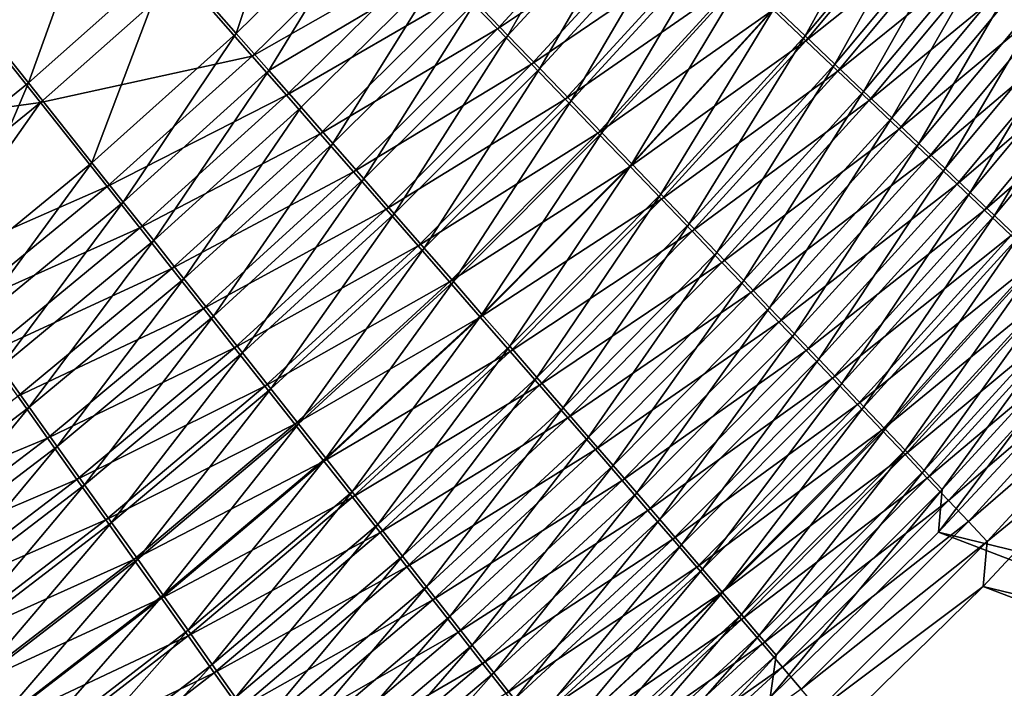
# Model space of a CAD drawing. Header units: metres. Extents: x -900 to 900, y -400 to 400.
# Tile 174 of 243: x 521 to 558, y -233 to -207. Entities that reach past the tile are written whole.
import ezdxf

# ---------------------------------------------------------------- set-up
doc = ezdxf.new("R2010")
doc.units = ezdxf.units.M

msp = doc.modelspace()

# ---------------------------------------------------------------- linework, layer by layer
at = {"layer": 'top'}
for points in [[(531.510193, -199.752487, -487.921326), (526.317078, -204.805618, -487.941284), (528.870361, -207.712143, -486.633972)], [(531.510193, -199.752487, -487.921326), (528.870361, -207.712143, -486.633972), (534.175171, -202.503922, -486.639191)], [(554.710144, -200.483551, -479.269714), (549.503845, -206.711868, -479.162598), (550.670776, -207.813721, -477.970734)], [(555.923279, -201.522751, -478.095428), (554.710144, -200.483551, -479.269714), (550.670776, -207.813721, -477.970734)], [(539.284912, -207.791641, -483.315704), (543.263672, -200.834961, -484.280182), (538.038513, -206.500229, -484.239044)], [(539.284912, -207.791641, -483.315704), (544.56134, -202.055161, -483.372711), (543.263672, -200.834961, -484.280182)], [(544.150818, -201.820709, -486.974731), (538.882385, -207.538025, -486.928223), (537.551697, -206.157883, -487.834229)], [(544.150818, -201.820709, -486.974731), (545.512756, -203.103577, -486.021332), (538.882385, -207.538025, -486.928223)], [(555.96051, -201.700409, -481.714172), (550.700012, -207.999435, -481.598358), (549.445129, -206.813522, -482.793274)], [(555.923279, -201.522751, -478.095428), (550.670776, -207.813721, -477.970734), (551.807678, -208.88829, -476.725769)], [(555.96051, -201.700409, -481.714172), (557.233765, -202.792984, -480.48056), (550.700012, -207.999435, -481.598358)], [(557.105835, -202.536682, -476.868683), (555.923279, -201.522751, -478.095428), (551.807678, -208.88829, -476.725769)], [(523.706848, -201.839066, -488.980408), (518.417847, -206.485901, -489.020477), (520.908264, -209.61235, -487.958862)], [(523.706848, -201.839066, -488.980408), (520.908264, -209.61235, -487.958862), (526.317078, -204.805618, -487.941284)], [(544.56134, -202.055161, -483.372711), (539.284912, -207.791641, -483.315704), (540.508301, -209.060303, -482.332367)], [(545.835571, -203.254257, -482.406189), (544.56134, -202.055161, -483.372711), (540.508301, -209.060303, -482.332367)], [(534.175171, -202.503922, -486.639191), (528.870361, -207.712143, -486.633972), (530.122009, -209.138718, -485.881958)], [(534.175171, -202.503922, -486.639191), (530.122009, -209.138718, -485.881958), (536.770508, -205.187515, -485.101379)], [(551.807678, -208.88829, -476.725769), (552.913269, -209.934357, -475.429016), (557.105835, -202.536682, -476.868683)], [(552.913269, -209.934357, -475.429016), (558.256653, -203.524231, -475.59082), (557.105835, -202.536682, -476.868683)], [(557.233765, -202.792984, -480.48056), (551.924622, -209.157867, -480.346222), (550.700012, -207.999435, -481.598358)], [(557.233765, -202.792984, -480.48056), (558.475037, -203.858978, -479.191864), (551.924622, -209.157867, -480.346222)], [(534.828064, -203.336456, -489.449921), (529.487183, -208.584152, -489.441071), (526.807922, -205.528397, -490.814636)], [(534.828064, -203.336456, -489.449921), (536.199768, -204.756851, -488.67514), (529.487183, -208.584152, -489.441071)], [(545.512756, -203.103577, -486.021332), (540.19043, -208.895752, -485.95816), (538.882385, -207.538025, -486.928223)], [(545.512756, -203.103577, -486.021332), (546.850098, -204.364273, -485.005951), (540.19043, -208.895752, -485.95816)], [(545.835571, -203.254257, -482.406189), (540.508301, -209.060303, -482.332367), (541.707275, -210.304764, -481.290009)], [(547.085022, -204.430939, -481.381622), (545.835571, -203.254257, -482.406189), (541.707275, -210.304764, -481.290009)], [(558.256653, -203.524231, -475.59082), (552.913269, -209.934357, -475.429016), (553.98645, -210.950775, -474.081818)], [(559.374329, -204.484314, -474.263123), (558.256653, -203.524231, -475.59082), (553.98645, -210.950775, -474.081818)], [(558.475037, -203.858978, -479.191864), (553.117798, -210.287582, -479.0383), (551.924622, -209.157867, -480.346222)], [(558.475037, -203.858978, -479.191864), (559.682861, -204.897232, -477.849457), (553.117798, -210.287582, -479.0383)], [(546.850098, -204.364273, -485.005951), (541.474243, -210.229538, -484.925049), (540.19043, -208.895752, -485.95816)], [(546.850098, -204.364273, -485.005951), (548.161377, -205.601379, -483.929596), (541.474243, -210.229538, -484.925049)], [(547.085022, -204.430939, -481.381622), (541.707275, -210.304764, -481.290009), (542.880432, -211.523605, -480.189667)], [(548.308167, -205.583878, -480.300018), (547.085022, -204.430939, -481.381622), (542.880432, -211.523605, -480.189667)], [(526.317078, -204.805618, -487.941284), (520.908264, -209.61235, -487.958862), (523.342773, -212.673996, -486.622711)], [(526.317078, -204.805618, -487.941284), (523.342773, -212.673996, -486.622711), (528.870361, -207.712143, -486.633972)], [(536.199768, -204.756851, -488.67514), (530.800537, -210.083969, -488.65094), (529.487183, -208.584152, -489.441071)], [(536.199768, -204.756851, -488.67514), (537.551697, -206.157883, -487.834229), (530.800537, -210.083969, -488.65094)], [(559.374329, -204.484314, -474.263123), (553.98645, -210.950775, -474.081818), (555.025818, -211.93634, -472.685516)], [(560.457703, -205.415817, -472.886841), (559.374329, -204.484314, -474.263123), (555.025818, -211.93634, -472.685516)], [(536.770508, -205.187515, -485.101379), (530.122009, -209.138718, -485.881958), (531.355164, -210.545425, -485.065765)], [(532.568359, -211.93071, -484.18634), (536.770508, -205.187515, -485.101379), (531.355164, -210.545425, -485.065765)], [(536.770508, -205.187515, -485.101379), (532.568359, -211.93071, -484.18634), (538.038513, -206.500229, -484.239044)], [(559.682861, -204.897232, -477.849457), (554.278137, -211.387329, -477.675995), (553.117798, -210.287582, -479.0383)], [(559.682861, -204.897232, -477.849457), (560.855957, -205.906601, -476.454681), (554.278137, -211.387329, -477.675995)], [(526.807922, -205.528397, -490.814636), (521.368347, -210.36557, -490.82962), (518.75531, -207.078659, -491.945099)], [(526.807922, -205.528397, -490.814636), (529.487183, -208.584152, -489.441071), (521.368347, -210.36557, -490.82962)], [(548.161377, -205.601379, -483.929596), (542.732422, -211.537888, -483.829895), (541.474243, -210.229538, -484.925049)], [(548.161377, -205.601379, -483.929596), (549.445129, -206.813522, -482.793274), (542.732422, -211.537888, -483.829895)], [(548.308167, -205.583878, -480.300018), (542.880432, -211.523605, -480.189667), (544.02655, -212.71553, -479.032654)], [(549.503845, -206.711868, -479.162598), (548.308167, -205.583878, -480.300018), (544.02655, -212.71553, -479.032654)], [(560.457703, -205.415817, -472.886841), (555.025818, -211.93634, -472.685516), (556.030151, -212.889893, -471.241425)], [(561.505432, -206.317657, -471.463318), (560.457703, -205.415817, -472.886841), (556.030151, -212.889893, -471.241425)], [(554.278137, -211.387329, -477.675995), (560.855957, -205.906601, -476.454681), (555.404297, -212.455887, -476.260681)], [(555.404297, -212.455887, -476.260681), (560.855957, -205.906601, -476.454681), (561.992981, -206.885925, -475.008911)], [(537.551697, -206.157883, -487.834229), (532.094482, -211.562897, -487.793365), (530.800537, -210.083969, -488.65094)], [(537.551697, -206.157883, -487.834229), (538.882385, -207.538025, -486.928223), (532.094482, -211.562897, -487.793365)], [(556.030151, -212.889893, -471.241425), (556.998291, -213.810272, -469.751068), (561.505432, -206.317657, -471.463318)], [(556.998291, -213.810272, -469.751068), (562.516235, -207.188766, -469.993958), (561.505432, -206.317657, -471.463318)], [(518.417847, -206.485901, -489.020477), (515.29718, -214.160858, -487.97345), (520.908264, -209.61235, -487.958862)], [(538.038513, -206.500229, -484.239044), (532.568359, -211.93071, -484.18634), (533.760376, -213.293015, -483.244751)], [(533.760376, -213.293015, -483.244751), (539.284912, -207.791641, -483.315704), (538.038513, -206.500229, -484.239044)], [(549.503845, -206.711868, -479.162598), (544.02655, -212.71553, -479.032654), (545.144409, -213.879272, -477.820343)], [(550.670776, -207.813721, -477.970734), (549.503845, -206.711868, -479.162598), (545.144409, -213.879272, -477.820343)], [(518.75531, -207.078659, -491.945099), (521.368347, -210.36557, -490.82962), (513.247314, -211.488235, -491.983673)], [(549.445129, -206.813522, -482.793274), (543.963501, -212.819275, -482.673859), (542.732422, -211.537888, -483.829895)], [(549.445129, -206.813522, -482.793274), (550.700012, -207.999435, -481.598358), (543.963501, -212.819275, -482.673859)], [(561.992981, -206.885925, -475.008911), (556.495056, -213.49202, -474.793762), (555.404297, -212.455887, -476.260681)], [(563.092651, -207.834045, -473.513489), (556.495056, -213.49202, -474.793762), (561.992981, -206.885925, -475.008911)], [(562.516235, -207.188766, -469.993958), (556.998291, -213.810272, -469.751068), (557.929138, -214.696426, -468.216431)], [(563.489075, -208.028183, -468.480804), (562.516235, -207.188766, -469.993958), (557.929138, -214.696426, -468.216431)], [(528.870361, -207.712143, -486.633972), (523.342773, -212.673996, -486.622711), (524.535461, -214.176041, -485.854034)], [(528.870361, -207.712143, -486.633972), (524.535461, -214.176041, -485.854034), (530.122009, -209.138718, -485.881958)], [(538.882385, -207.538025, -486.928223), (533.367554, -213.019272, -486.869354), (532.094482, -211.562897, -487.793365)], [(538.882385, -207.538025, -486.928223), (540.19043, -208.895752, -485.95816), (533.367554, -213.019272, -486.869354)], [(534.929749, -214.630768, -482.242035), (539.284912, -207.791641, -483.315704), (533.760376, -213.293015, -483.244751)], [(540.508301, -209.060303, -482.332367), (539.284912, -207.791641, -483.315704), (534.929749, -214.630768, -482.242035)], [(550.670776, -207.813721, -477.970734), (545.144409, -213.879272, -477.820343), (546.232788, -215.01355, -476.554169)], [(551.807678, -208.88829, -476.725769), (550.670776, -207.813721, -477.970734), (546.232788, -215.01355, -476.554169)], [(563.092651, -207.834045, -473.513489), (557.549072, -214.494461, -473.276672), (556.495056, -213.49202, -474.793762)], [(564.153503, -208.749847, -471.96994), (557.549072, -214.494461, -473.276672), (563.092651, -207.834045, -473.513489)], [(550.700012, -207.999435, -481.598358), (545.166199, -214.072357, -481.458252), (543.963501, -212.819275, -482.673859)], [(550.700012, -207.999435, -481.598358), (551.924622, -209.157867, -480.346222), (545.166199, -214.072357, -481.458252)], [(563.489075, -208.028183, -468.480804), (557.929138, -214.696426, -468.216431), (558.821533, -215.547333, -466.639771)], [(529.487183, -208.584152, -489.441071), (523.922668, -213.584335, -489.425659), (521.368347, -210.36557, -490.82962)], [(529.487183, -208.584152, -489.441071), (530.800537, -210.083969, -488.65094), (523.922668, -213.584335, -489.425659)], [(540.19043, -208.895752, -485.95816), (534.618286, -214.451477, -485.880035), (533.367554, -213.019272, -486.869354)], [(540.19043, -208.895752, -485.95816), (541.474243, -210.229538, -484.925049), (534.618286, -214.451477, -485.880035)], [(546.232788, -215.01355, -476.554169), (547.290405, -216.117111, -475.235443), (551.807678, -208.88829, -476.725769)], [(547.290405, -216.117111, -475.235443), (552.913269, -209.934357, -475.429016), (551.807678, -208.88829, -476.725769)], [(564.153503, -208.749847, -471.96994), (558.565002, -215.462006, -471.710968), (557.549072, -214.494461, -473.276672)], [(530.122009, -209.138718, -485.881958), (524.535461, -214.176041, -485.854034), (525.710022, -215.656631, -485.019714)], [(530.122009, -209.138718, -485.881958), (525.710022, -215.656631, -485.019714), (531.355164, -210.545425, -485.065765)], [(540.508301, -209.060303, -482.332367), (534.929749, -214.630768, -482.242035), (536.075134, -215.942413, -481.179138)], [(541.707275, -210.304764, -481.290009), (540.508301, -209.060303, -482.332367), (536.075134, -215.942413, -481.179138)], [(551.924622, -209.157867, -480.346222), (546.339233, -215.295792, -480.184601), (545.166199, -214.072357, -481.458252)], [(551.924622, -209.157867, -480.346222), (553.117798, -210.287582, -479.0383), (546.339233, -215.295792, -480.184601)], [(520.908264, -209.61235, -487.958862), (515.29718, -214.160858, -487.97345), (517.605164, -217.377563, -486.604584)], [(520.908264, -209.61235, -487.958862), (517.605164, -217.377563, -486.604584), (523.342773, -212.673996, -486.622711)], [(530.800537, -210.083969, -488.65094), (525.174011, -215.163422, -488.617981), (523.922668, -213.584335, -489.425659)], [(530.800537, -210.083969, -488.65094), (532.094482, -211.562897, -487.793365), (525.174011, -215.163422, -488.617981)], [(552.913269, -209.934357, -475.429016), (547.290405, -216.117111, -475.235443), (548.316162, -217.188675, -473.86557)], [(553.98645, -210.950775, -474.081818), (552.913269, -209.934357, -475.429016), (548.316162, -217.188675, -473.86557)], [(521.368347, -210.36557, -490.82962), (515.726074, -214.943451, -490.841248), (513.247314, -211.488235, -491.983673)], [(515.726074, -214.943451, -490.841248), (521.368347, -210.36557, -490.82962), (516.944641, -216.644531, -490.158569)], [(521.368347, -210.36557, -490.82962), (523.922668, -213.584335, -489.425659), (516.944641, -216.644531, -490.158569)], [(541.474243, -210.229538, -484.925049), (535.845337, -215.857864, -484.826477), (534.618286, -214.451477, -485.880035)], [(541.474243, -210.229538, -484.925049), (542.732422, -211.537888, -483.829895), (535.845337, -215.857864, -484.826477)], [(537.195251, -217.226425, -480.05722), (541.707275, -210.304764, -481.290009), (536.075134, -215.942413, -481.179138)], [(541.707275, -210.304764, -481.290009), (537.195251, -217.226425, -480.05722), (542.880432, -211.523605, -480.189667)], [(553.117798, -210.287582, -479.0383), (547.481323, -216.488251, -478.854279), (546.339233, -215.295792, -480.184601)], [(553.117798, -210.287582, -479.0383), (554.278137, -211.387329, -477.675995), (547.481323, -216.488251, -478.854279)], [(531.355164, -210.545425, -485.065765), (525.710022, -215.656631, -485.019714), (526.865051, -217.11412, -484.120789)], [(526.865051, -217.11412, -484.120789), (532.568359, -211.93071, -484.18634), (531.355164, -210.545425, -485.065765)], [(553.98645, -210.950775, -474.081818), (548.316162, -217.188675, -473.86557), (549.308777, -218.226974, -472.445984)], [(555.025818, -211.93634, -472.685516), (553.98645, -210.950775, -474.081818), (549.308777, -218.226974, -472.445984)], [(532.094482, -211.562897, -487.793365), (526.406311, -216.719971, -487.741302), (525.174011, -215.163422, -488.617981)], [(532.094482, -211.562897, -487.793365), (533.367554, -213.019272, -486.869354), (526.406311, -216.719971, -487.741302)], [(542.732422, -211.537888, -483.829895), (537.04718, -217.236801, -483.709747), (535.845337, -215.857864, -484.826477)], [(542.732422, -211.537888, -483.829895), (543.963501, -212.819275, -482.673859), (537.04718, -217.236801, -483.709747)], [(542.880432, -211.523605, -480.189667), (537.195251, -217.226425, -480.05722), (538.288757, -218.481415, -478.877625)], [(544.02655, -212.71553, -479.032654), (542.880432, -211.523605, -480.189667), (538.288757, -218.481415, -478.877625)], [(547.481323, -216.488251, -478.854279), (554.278137, -211.387329, -477.675995), (548.591187, -217.648407, -477.468811)], [(548.591187, -217.648407, -477.468811), (554.278137, -211.387329, -477.675995), (555.404297, -212.455887, -476.260681)], [(527.999268, -218.546814, -483.158325), (532.568359, -211.93071, -484.18634), (526.865051, -217.11412, -484.120789)], [(532.568359, -211.93071, -484.18634), (527.999268, -218.546814, -483.158325), (533.760376, -213.293015, -483.244751)], [(555.025818, -211.93634, -472.685516), (549.308777, -218.226974, -472.445984), (550.267029, -219.230759, -470.977997)], [(556.030151, -212.889893, -471.241425), (555.025818, -211.93634, -472.685516), (550.267029, -219.230759, -470.977997)], [(523.342773, -212.673996, -486.622711), (517.605164, -217.377563, -486.604584), (518.735107, -218.954834, -485.816986)], [(523.342773, -212.673996, -486.622711), (518.735107, -218.954834, -485.816986), (524.535461, -214.176041, -485.854034)], [(544.02655, -212.71553, -479.032654), (538.288757, -218.481415, -478.877625), (539.354553, -219.706009, -477.641815)], [(545.144409, -213.879272, -477.820343), (544.02655, -212.71553, -479.032654), (539.354553, -219.706009, -477.641815)], [(555.404297, -212.455887, -476.260681), (549.667542, -218.774902, -476.029633), (548.591187, -217.648407, -477.468811)], [(556.495056, -213.49202, -474.793762), (549.667542, -218.774902, -476.029633), (555.404297, -212.455887, -476.260681)], [(533.367554, -213.019272, -486.869354), (527.618103, -218.252213, -486.796753), (526.406311, -216.719971, -487.741302)], [(533.367554, -213.019272, -486.869354), (534.618286, -214.451477, -485.880035), (527.618103, -218.252213, -486.796753)], [(543.963501, -212.819275, -482.673859), (538.222412, -218.586655, -482.530945), (537.04718, -217.236801, -483.709747)], [(543.963501, -212.819275, -482.673859), (545.166199, -214.072357, -481.458252), (538.222412, -218.586655, -482.530945)], [(550.267029, -219.230759, -470.977997), (551.189697, -220.198761, -469.463165), (556.030151, -212.889893, -471.241425)], [(551.189697, -220.198761, -469.463165), (556.998291, -213.810272, -469.751068), (556.030151, -212.889893, -471.241425)], [(533.760376, -213.293015, -483.244751), (527.999268, -218.546814, -483.158325), (529.111267, -219.953018, -482.133423)], [(529.111267, -219.953018, -482.133423), (534.929749, -214.630768, -482.242035), (533.760376, -213.293015, -483.244751)], [(556.495056, -213.49202, -474.793762), (550.709045, -219.866409, -474.538147), (549.667542, -218.774902, -476.029633)], [(557.549072, -214.494461, -473.276672), (550.709045, -219.866409, -474.538147), (556.495056, -213.49202, -474.793762)], [(523.922668, -213.584335, -489.425659), (518.147278, -218.325073, -489.402832), (516.944641, -216.644531, -490.158569)], [(523.922668, -213.584335, -489.425659), (525.174011, -215.163422, -488.617981), (518.147278, -218.325073, -489.402832)], [(545.144409, -213.879272, -477.820343), (539.354553, -219.706009, -477.641815), (540.391418, -220.898834, -476.351196)], [(546.232788, -215.01355, -476.554169), (545.144409, -213.879272, -477.820343), (540.391418, -220.898834, -476.351196)], [(556.998291, -213.810272, -469.751068), (551.189697, -220.198761, -469.463165), (552.075806, -221.129883, -467.903656)], [(557.929138, -214.696426, -468.216431), (556.998291, -213.810272, -469.751068), (552.075806, -221.129883, -467.903656)], [(524.535461, -214.176041, -485.854034), (518.735107, -218.954834, -485.816986), (519.84729, -220.508972, -484.962097)], [(524.535461, -214.176041, -485.854034), (519.84729, -220.508972, -484.962097), (525.710022, -215.656631, -485.019714)], [(545.166199, -214.072357, -481.458252), (539.369812, -219.905991, -481.291565), (538.222412, -218.586655, -482.530945)], [(545.166199, -214.072357, -481.458252), (546.339233, -215.295792, -480.184601), (539.369812, -219.905991, -481.291565)], [(534.618286, -214.451477, -485.880035), (528.808105, -219.758362, -485.785461), (527.618103, -218.252213, -486.796753)], [(534.618286, -214.451477, -485.880035), (535.845337, -215.857864, -484.826477), (528.808105, -219.758362, -485.785461)], [(530.199829, -221.33107, -481.04715), (534.929749, -214.630768, -482.242035), (529.111267, -219.953018, -482.133423)], [(536.075134, -215.942413, -481.179138), (534.929749, -214.630768, -482.242035), (530.199829, -221.33107, -481.04715)], [(557.549072, -214.494461, -473.276672), (551.714539, -220.9216, -472.99588), (550.709045, -219.866409, -474.538147)], [(558.565002, -215.462006, -471.710968), (551.714539, -220.9216, -472.99588), (557.549072, -214.494461, -473.276672)], [(540.391418, -220.898834, -476.351196), (541.398193, -222.058548, -475.007202), (546.232788, -215.01355, -476.554169)], [(541.398193, -222.058548, -475.007202), (547.290405, -216.117111, -475.235443), (546.232788, -215.01355, -476.554169)], [(557.929138, -214.696426, -468.216431), (552.075806, -221.129883, -467.903656), (552.924194, -222.02301, -466.301697)], [(558.821533, -215.547333, -466.639771), (557.929138, -214.696426, -468.216431), (552.924194, -222.02301, -466.301697)], [(525.174011, -215.163422, -488.617981), (519.332642, -219.9832, -488.575195), (518.147278, -218.325073, -489.402832)], [(525.174011, -215.163422, -488.617981), (526.406311, -216.719971, -487.741302), (519.332642, -219.9832, -488.575195)], [(546.339233, -215.295792, -480.184601), (540.488037, -221.193344, -479.993103), (539.369812, -219.905991, -481.291565)], [(546.339233, -215.295792, -480.184601), (547.481323, -216.488251, -478.854279), (540.488037, -221.193344, -479.993103)], [(525.710022, -215.656631, -485.019714), (519.84729, -220.508972, -484.962097), (520.940369, -222.038162, -484.041016)], [(525.710022, -215.656631, -485.019714), (520.940369, -222.038162, -484.041016), (526.865051, -217.11412, -484.120789)], [(558.565002, -215.462006, -471.710968), (552.682678, -221.939178, -471.404419), (551.714539, -220.9216, -472.99588)], [(559.541809, -216.39357, -470.098755), (552.682678, -221.939178, -471.404419), (558.565002, -215.462006, -471.710968)], [(558.821533, -215.547333, -466.639771), (552.924194, -222.02301, -466.301697), (553.734009, -222.87709, -464.659576)], [(559.674561, -216.361984, -465.023285), (558.821533, -215.547333, -466.639771), (553.734009, -222.87709, -464.659576)], [(535.845337, -215.857864, -484.826477), (529.974792, -221.236649, -484.708557), (528.808105, -219.758362, -485.785461)], [(535.845337, -215.857864, -484.826477), (537.04718, -217.236801, -483.709747), (529.974792, -221.236649, -484.708557)], [(531.26355, -222.679321, -479.900604), (536.075134, -215.942413, -481.179138), (530.199829, -221.33107, -481.04715)], [(531.26355, -222.679321, -479.900604), (537.195251, -217.226425, -480.05722), (536.075134, -215.942413, -481.179138)], [(547.290405, -216.117111, -475.235443), (541.398193, -222.058548, -475.007202), (542.373657, -223.183777, -473.611298)], [(548.316162, -217.188675, -473.86557), (547.290405, -216.117111, -475.235443), (542.373657, -223.183777, -473.611298)], [(540.488037, -221.193344, -479.993103), (547.481323, -216.488251, -478.854279), (541.575928, -222.447311, -478.637054)], [(541.575928, -222.447311, -478.637054), (547.481323, -216.488251, -478.854279), (548.591187, -217.648407, -477.468811)], [(559.541809, -216.39357, -470.098755), (553.612366, -222.917953, -469.765961), (552.682678, -221.939178, -471.404419)], [(560.478271, -217.288071, -468.442413), (553.612366, -222.917953, -469.765961), (559.541809, -216.39357, -470.098755)], [(553.734009, -222.87709, -464.659576), (554.504089, -223.69101, -462.979553), (559.674561, -216.361984, -465.023285)], [(554.504089, -223.69101, -462.979553), (560.487, -217.139359, -463.369141), (559.674561, -216.361984, -465.023285)], [(526.406311, -216.719971, -487.741302), (520.49939, -221.616989, -487.67688), (519.332642, -219.9832, -488.575195)], [(526.406311, -216.719971, -487.741302), (527.618103, -218.252213, -486.796753), (520.49939, -221.616989, -487.67688)], [(526.865051, -217.11412, -484.120789), (520.940369, -222.038162, -484.041016), (522.013123, -223.540604, -483.054932)], [(522.013123, -223.540604, -483.054932), (527.999268, -218.546814, -483.158325), (526.865051, -217.11412, -484.120789)], [(537.04718, -217.236801, -483.709747), (531.116821, -222.685333, -483.567139), (529.974792, -221.236649, -484.708557)], [(537.04718, -217.236801, -483.709747), (538.222412, -218.586655, -482.530945), (531.116821, -222.685333, -483.567139)], [(532.30127, -223.996277, -478.695251), (537.195251, -217.226425, -480.05722), (531.26355, -222.679321, -479.900604)], [(537.195251, -217.226425, -480.05722), (532.30127, -223.996277, -478.695251), (538.288757, -218.481415, -478.877625)], [(548.316162, -217.188675, -473.86557), (542.373657, -223.183777, -473.611298), (543.31665, -224.273163, -472.164917)], [(549.308777, -218.226974, -472.445984), (548.316162, -217.188675, -473.86557), (543.31665, -224.273163, -472.164917)], [(560.478271, -217.288071, -468.442413), (554.502563, -223.856796, -468.082947), (553.612366, -222.917953, -469.765961)], [(561.373352, -218.14444, -466.744202), (554.502563, -223.856796, -468.082947), (560.478271, -217.288071, -468.442413)], [(560.487, -217.139359, -463.369141), (554.504089, -223.69101, -462.979553), (555.233398, -224.463699, -461.263947)], [(561.257874, -217.878433, -461.679565), (560.487, -217.139359, -463.369141), (555.233398, -224.463699, -461.263947)], [(548.591187, -217.648407, -477.468811), (542.632263, -223.666428, -477.224976), (541.575928, -222.447311, -478.637054)], [(549.667542, -218.774902, -476.029633), (542.632263, -223.666428, -477.224976), (548.591187, -217.648407, -477.468811)], [(561.257874, -217.878433, -461.679565), (555.233398, -224.463699, -461.263947), (555.920959, -225.194046, -459.515015)], [(561.986145, -218.578186, -459.956726), (561.257874, -217.878433, -461.679565), (555.920959, -225.194046, -459.515015)], [(527.618103, -218.252213, -486.796753), (521.646057, -223.224533, -486.709045), (520.49939, -221.616989, -487.67688)], [(527.618103, -218.252213, -486.796753), (528.808105, -219.758362, -485.785461), (521.646057, -223.224533, -486.709045)], [(549.308777, -218.226974, -472.445984), (543.31665, -224.273163, -472.164917), (544.225952, -225.325333, -470.669495)], [(550.267029, -219.230759, -470.977997), (549.308777, -218.226974, -472.445984), (544.225952, -225.325333, -470.669495)], [(561.373352, -218.14444, -466.744202), (555.352112, -224.754532, -466.357727), (554.502563, -223.856796, -468.082947)], [(562.225891, -218.961609, -465.00647), (555.352112, -224.754532, -466.357727), (561.373352, -218.14444, -466.744202)], [(523.064209, -225.014481, -482.004913), (527.999268, -218.546814, -483.158325), (522.013123, -223.540604, -483.054932)], [(527.999268, -218.546814, -483.158325), (523.064209, -225.014481, -482.004913), (529.111267, -219.953018, -482.133423)], [(538.222412, -218.586655, -482.530945), (532.232788, -224.102661, -482.362427), (531.116821, -222.685333, -483.567139)], [(538.222412, -218.586655, -482.530945), (539.369812, -219.905991, -481.291565), (532.232788, -224.102661, -482.362427)], [(538.288757, -218.481415, -478.877625), (532.30127, -223.996277, -478.695251), (533.311829, -225.280457, -477.432587)], [(539.354553, -219.706009, -477.641815), (538.288757, -218.481415, -478.877625), (533.311829, -225.280457, -477.432587)], [(549.667542, -218.774902, -476.029633), (543.655701, -224.849289, -475.758331), (542.632263, -223.666428, -477.224976)], [(550.709045, -219.866409, -474.538147), (543.655701, -224.849289, -475.758331), (549.667542, -218.774902, -476.029633)], [(555.920959, -225.194046, -459.515015), (555.786011, -226.831146, -457.717255), (561.986145, -218.578186, -459.956726)], [(555.786011, -226.831146, -457.717255), (561.936584, -220.219742, -458.198029), (561.986145, -218.578186, -459.956726)], [(562.225891, -218.961609, -465.00647), (556.160034, -225.610062, -464.592743), (555.352112, -224.754532, -466.357727)], [(563.034729, -219.73848, -463.231506), (556.160034, -225.610062, -464.592743), (562.225891, -218.961609, -465.00647)], [(544.225952, -225.325333, -470.669495), (545.100403, -226.338959, -469.126648), (550.267029, -219.230759, -470.977997)], [(545.100403, -226.338959, -469.126648), (551.189697, -220.198761, -469.463165), (550.267029, -219.230759, -470.977997)], [(528.808105, -219.758362, -485.785461), (522.771423, -224.80394, -485.672852), (521.646057, -223.224533, -486.709045)], [(528.808105, -219.758362, -485.785461), (529.974792, -221.236649, -484.708557), (522.771423, -224.80394, -485.672852)], [(539.369812, -219.905991, -481.291565), (533.321472, -225.487076, -481.095917), (532.232788, -224.102661, -482.362427)], [(539.354553, -219.706009, -477.641815), (533.311829, -225.280457, -477.432587), (534.294128, -226.530396, -476.114136)], [(539.369812, -219.905991, -481.291565), (540.488037, -221.193344, -479.993103), (533.321472, -225.487076, -481.095917)], [(540.391418, -220.898834, -476.351196), (539.354553, -219.706009, -477.641815), (534.294128, -226.530396, -476.114136)], [(550.709045, -219.866409, -474.538147), (544.64502, -225.994431, -474.238678), (543.655701, -224.849289, -475.758331)], [(551.714539, -220.9216, -472.99588), (544.64502, -225.994431, -474.238678), (550.709045, -219.866409, -474.538147)], [(563.034729, -219.73848, -463.231506), (556.925232, -226.422195, -462.790344), (556.160034, -225.610062, -464.592743)], [(563.798828, -220.474014, -461.421631), (556.925232, -226.422195, -462.790344), (563.034729, -219.73848, -463.231506)], [(529.111267, -219.953018, -482.133423), (523.064209, -225.014481, -482.004913), (524.092346, -226.457962, -480.89212)], [(524.092346, -226.457962, -480.89212), (530.199829, -221.33107, -481.04715), (529.111267, -219.953018, -482.133423)], [(551.189697, -220.198761, -469.463165), (545.100403, -226.338959, -469.126648), (545.939026, -227.312851, -467.538544)], [(552.075806, -221.129883, -467.903656), (551.189697, -220.198761, -469.463165), (545.939026, -227.312851, -467.538544)], [(555.786011, -226.831146, -457.717255), (616.342529, -241.606201, -352.839996), (561.936584, -220.219742, -458.198029)], [(519.84729, -220.508972, -484.962097), (514.806274, -226.690552, -483.945801), (520.940369, -222.038162, -484.041016)], [(563.798828, -220.474014, -461.421631), (557.646545, -227.189819, -460.952942), (556.925232, -226.422195, -462.790344)], [(563.737915, -222.203064, -459.57016), (557.646545, -227.189819, -460.952942), (563.798828, -220.474014, -461.421631)], [(534.294128, -226.530396, -476.114136), (535.246948, -227.744644, -474.741364), (540.391418, -220.898834, -476.351196)], [(535.246948, -227.744644, -474.741364), (541.398193, -222.058548, -475.007202), (540.391418, -220.898834, -476.351196)], [(551.714539, -220.9216, -472.99588), (545.598999, -227.100433, -472.66748), (544.64502, -225.994431, -474.238678)], [(552.682678, -221.939178, -471.404419), (545.598999, -227.100433, -472.66748), (551.714539, -220.9216, -472.99588)], [(529.974792, -221.236649, -484.708557), (523.874023, -226.353302, -484.569489), (522.771423, -224.80394, -485.672852)], [(529.974792, -221.236649, -484.708557), (531.116821, -222.685333, -483.567139), (523.874023, -226.353302, -484.569489)], [(525.096252, -227.869308, -479.717712), (530.199829, -221.33107, -481.04715), (524.092346, -226.457962, -480.89212)], [(525.096252, -227.869308, -479.717712), (531.26355, -222.679321, -479.900604), (530.199829, -221.33107, -481.04715)], [(533.321472, -225.487076, -481.095917), (540.488037, -221.193344, -479.993103), (534.381653, -226.837006, -479.769165)], [(534.381653, -226.837006, -479.769165), (540.488037, -221.193344, -479.993103), (541.575928, -222.447311, -478.637054)], [(552.075806, -221.129883, -467.903656), (545.939026, -227.312851, -467.538544), (546.740784, -228.245865, -465.907562)], [(552.924194, -222.02301, -466.301697), (552.075806, -221.129883, -467.903656), (546.740784, -228.245865, -465.907562)], [(520.49939, -221.616989, -487.67688), (521.646057, -223.224533, -486.709045), (514.385925, -226.241791, -487.598938)], [(520.940369, -222.038162, -484.041016), (514.806274, -226.690552, -483.945801), (515.813599, -228.261948, -482.933075)], [(520.940369, -222.038162, -484.041016), (515.813599, -228.261948, -482.933075), (522.013123, -223.540604, -483.054932)], [(541.398193, -222.058548, -475.007202), (535.246948, -227.744644, -474.741364), (536.169128, -228.921738, -473.315826)], [(542.373657, -223.183777, -473.611298), (541.398193, -222.058548, -475.007202), (536.169128, -228.921738, -473.315826)], [(552.682678, -221.939178, -471.404419), (546.516418, -228.165909, -471.046448), (545.598999, -227.100433, -472.66748)], [(553.612366, -222.917953, -469.765961), (546.516418, -228.165909, -471.046448), (552.682678, -221.939178, -471.404419)], [(552.924194, -222.02301, -466.301697), (546.740784, -228.245865, -465.907562), (547.5047, -229.13681, -464.236115)], [(553.734009, -222.87709, -464.659576), (552.924194, -222.02301, -466.301697), (547.5047, -229.13681, -464.236115)], [(563.737915, -222.203064, -459.57016), (557.494507, -228.914795, -459.059753), (557.646545, -227.189819, -460.952942)], [(563.737915, -222.203064, -459.57016), (618.152039, -243.545731, -354.246399), (557.494507, -228.914795, -459.059753)], [(541.575928, -222.447311, -478.637054), (535.412109, -228.15094, -478.38382), (534.381653, -226.837006, -479.769165)], [(542.632263, -223.666428, -477.224976), (535.412109, -228.15094, -478.38382), (541.575928, -222.447311, -478.637054)], [(531.116821, -222.685333, -483.567139), (524.952515, -227.870697, -483.400146), (523.874023, -226.353302, -484.569489)], [(531.116821, -222.685333, -483.567139), (532.232788, -224.102661, -482.362427), (524.952515, -227.870697, -483.400146)], [(526.074768, -229.246902, -478.483215), (531.26355, -222.679321, -479.900604), (525.096252, -227.869308, -479.717712)], [(526.074768, -229.246902, -478.483215), (532.30127, -223.996277, -478.695251), (531.26355, -222.679321, -479.900604)], [(553.612366, -222.917953, -469.765961), (547.396179, -229.18959, -469.377899), (546.516418, -228.165909, -471.046448)], [(554.502563, -223.856796, -468.082947), (547.396179, -229.18959, -469.377899), (553.612366, -222.917953, -469.765961)], [(547.5047, -229.13681, -464.236115), (548.229797, -229.984558, -462.52652), (553.734009, -222.87709, -464.659576)], [(548.229797, -229.984558, -462.52652), (554.504089, -223.69101, -462.979553), (553.734009, -222.87709, -464.659576)], [(521.646057, -223.224533, -486.709045), (515.463318, -227.923996, -486.604858), (514.385925, -226.241791, -487.598938)], [(521.646057, -223.224533, -486.709045), (522.771423, -224.80394, -485.672852), (515.463318, -227.923996, -486.604858)], [(542.373657, -223.183777, -473.611298), (536.169128, -228.921738, -473.315826), (537.05957, -230.060196, -471.838989)], [(543.31665, -224.273163, -472.164917), (542.373657, -223.183777, -473.611298), (537.05957, -230.060196, -471.838989)], [(522.013123, -223.540604, -483.054932), (515.813599, -228.261948, -482.933075), (516.799927, -229.802521, -481.854828)], [(516.799927, -229.802521, -481.854828), (523.064209, -225.014481, -482.004913), (522.013123, -223.540604, -483.054932)], [(542.632263, -223.666428, -477.224976), (536.411621, -229.427322, -476.941406), (535.412109, -228.15094, -478.38382)], [(543.655701, -224.849289, -475.758331), (536.411621, -229.427322, -476.941406), (542.632263, -223.666428, -477.224976)], [(554.504089, -223.69101, -462.979553), (548.229797, -229.984558, -462.52652), (548.9151, -230.787933, -460.781128)], [(555.233398, -224.463699, -461.263947), (554.504089, -223.69101, -462.979553), (548.9151, -230.787933, -460.781128)], [(532.30127, -223.996277, -478.695251), (526.074768, -229.246902, -478.483215), (527.026794, -230.589142, -477.190216)], [(533.311829, -225.280457, -477.432587), (532.30127, -223.996277, -478.695251), (527.026794, -230.589142, -477.190216)], [(554.502563, -223.856796, -468.082947), (548.237244, -230.170258, -467.664337), (547.396179, -229.18959, -469.377899)], [(555.352112, -224.754532, -466.357727), (548.237244, -230.170258, -467.664337), (554.502563, -223.856796, -468.082947)], [(532.232788, -224.102661, -482.362427), (526.005554, -229.354279, -482.166077), (524.952515, -227.870697, -483.400146)], [(532.232788, -224.102661, -482.362427), (533.321472, -225.487076, -481.095917), (526.005554, -229.354279, -482.166077)], [(543.31665, -224.273163, -472.164917), (537.05957, -230.060196, -471.838989), (537.917053, -231.158585, -470.312378)], [(544.225952, -225.325333, -470.669495), (543.31665, -224.273163, -472.164917), (537.917053, -231.158585, -470.312378)], [(555.233398, -224.463699, -461.263947), (548.9151, -230.787933, -460.781128), (549.55957, -231.545776, -459.00235)], [(555.920959, -225.194046, -459.515015), (555.233398, -224.463699, -461.263947), (549.55957, -231.545776, -459.00235)], [(522.771423, -224.80394, -485.672852), (516.519897, -229.575806, -485.540649), (515.463318, -227.923996, -486.604858)], [(522.771423, -224.80394, -485.672852), (523.874023, -226.353302, -484.569489), (516.519897, -229.575806, -485.540649)], [(555.352112, -224.754532, -466.357727), (549.038635, -231.106705, -465.908203), (548.237244, -230.170258, -467.664337)], [(556.160034, -225.610062, -464.592743), (549.038635, -231.106705, -465.908203), (555.352112, -224.754532, -466.357727)], [(517.763916, -231.310303, -480.712189), (523.064209, -225.014481, -482.004913), (516.799927, -229.802521, -481.854828)], [(523.064209, -225.014481, -482.004913), (517.763916, -231.310303, -480.712189), (524.092346, -226.457962, -480.89212)], [(543.655701, -224.849289, -475.758331), (537.379028, -230.664627, -475.443542), (536.411621, -229.427322, -476.941406)], [(544.64502, -225.994431, -474.238678), (537.379028, -230.664627, -475.443542), (543.655701, -224.849289, -475.758331)], [(549.55957, -231.545776, -459.00235), (549.334045, -233.160339, -457.155304), (555.920959, -225.194046, -459.515015)], [(549.334045, -233.160339, -457.155304), (555.786011, -226.831146, -457.717255), (555.920959, -225.194046, -459.515015)], [(526.005554, -229.354279, -482.166077), (533.321472, -225.487076, -481.095917), (527.031982, -230.802353, -480.868896)], [(533.311829, -225.280457, -477.432587), (527.026794, -230.589142, -477.190216), (527.951233, -231.894501, -475.840302)], [(527.031982, -230.802353, -480.868896), (533.321472, -225.487076, -481.095917), (534.381653, -226.837006, -479.769165)], [(534.294128, -226.530396, -476.114136), (533.311829, -225.280457, -477.432587), (527.951233, -231.894501, -475.840302)], [(537.917053, -231.158585, -470.312378), (538.74054, -232.215439, -468.737671), (544.225952, -225.325333, -470.669495)], [(538.74054, -232.215439, -468.737671), (545.100403, -226.338959, -469.126648), (544.225952, -225.325333, -470.669495)], [(556.160034, -225.610062, -464.592743), (549.799255, -231.997696, -464.11203), (549.038635, -231.106705, -465.908203)], [(556.925232, -226.422195, -462.790344), (549.799255, -231.997696, -464.11203), (556.160034, -225.610062, -464.592743)], [(523.874023, -226.353302, -484.569489), (517.554382, -231.19519, -484.407532), (516.519897, -229.575806, -485.540649)], [(523.874023, -226.353302, -484.569489), (524.952515, -227.870697, -483.400146), (517.554382, -231.19519, -484.407532)], [(544.64502, -225.994431, -474.238678), (538.31311, -231.861298, -473.891815), (537.379028, -230.664627, -475.443542)], [(545.598999, -227.100433, -472.66748), (538.31311, -231.861298, -473.891815), (544.64502, -225.994431, -474.238678)], [(545.100403, -226.338959, -469.126648), (538.74054, -232.215439, -468.737671), (539.528931, -233.229523, -467.117157)], [(545.939026, -227.312851, -467.538544), (545.100403, -226.338959, -469.126648), (539.528931, -233.229523, -467.117157)], [(524.092346, -226.457962, -480.89212), (517.763916, -231.310303, -480.712189), (518.704285, -232.783386, -479.50647)], [(518.704285, -232.783386, -479.50647), (525.096252, -227.869308, -479.717712), (524.092346, -226.457962, -480.89212)], [(527.951233, -231.894501, -475.840302), (528.846924, -233.161377, -474.435028), (534.294128, -226.530396, -476.114136)], [(528.846924, -233.161377, -474.435028), (535.246948, -227.744644, -474.741364), (534.294128, -226.530396, -476.114136)], [(556.925232, -226.422195, -462.790344), (550.518066, -232.84201, -462.27829), (549.799255, -231.997696, -464.11203)], [(557.646545, -227.189819, -460.952942), (550.518066, -232.84201, -462.27829), (556.925232, -226.422195, -462.790344)], [(534.381653, -226.837006, -479.769165), (528.030579, -232.213257, -479.510223), (527.031982, -230.802353, -480.868896)], [(535.412109, -228.15094, -478.38382), (528.030579, -232.213257, -479.510223), (534.381653, -226.837006, -479.769165)], [(545.598999, -227.100433, -472.66748), (539.212585, -233.015793, -472.287781), (538.31311, -231.861298, -473.891815)], [(546.516418, -228.165909, -471.046448), (539.212585, -233.015793, -472.287781), (545.598999, -227.100433, -472.66748)], [(549.334045, -233.160339, -457.155304), (609.998901, -247.617111, -352.962097), (555.786011, -226.831146, -457.717255)], [(609.998901, -247.617111, -352.962097), (616.342529, -241.606201, -352.839996), (555.786011, -226.831146, -457.717255)], [(545.939026, -227.312851, -467.538544), (539.528931, -233.229523, -467.117157), (540.281433, -234.199585, -465.453308)], [(546.740784, -228.245865, -465.907562), (545.939026, -227.312851, -467.538544), (540.281433, -234.199585, -465.453308)], [(557.646545, -227.189819, -460.952942), (551.194031, -233.638458, -460.409454), (550.518066, -232.84201, -462.27829)], [(557.494507, -228.914795, -459.059753), (551.194031, -233.638458, -460.409454), (557.646545, -227.189819, -460.952942)], [(535.246948, -227.744644, -474.741364), (528.846924, -233.161377, -474.435028), (529.712769, -234.388199, -472.976044)], [(536.169128, -228.921738, -473.315826), (535.246948, -227.744644, -474.741364), (529.712769, -234.388199, -472.976044)], [(524.952515, -227.870697, -483.400146), (518.565369, -232.78009, -483.206818), (517.554382, -231.19519, -484.407532)], [(524.952515, -227.870697, -483.400146), (526.005554, -229.354279, -482.166077), (518.565369, -232.78009, -483.206818)], [(519.619995, -234.220062, -478.239227), (525.096252, -227.869308, -479.717712), (518.704285, -232.783386, -479.50647)], [(519.619995, -234.220062, -478.239227), (526.074768, -229.246902, -478.483215), (525.096252, -227.869308, -479.717712)], [(535.412109, -228.15094, -478.38382), (529.000183, -233.585358, -478.091736), (528.030579, -232.213257, -479.510223)], [(536.411621, -229.427322, -476.941406), (529.000183, -233.585358, -478.091736), (535.412109, -228.15094, -478.38382)], [(546.516418, -228.165909, -471.046448), (540.076355, -234.126633, -470.633209), (539.212585, -233.015793, -472.287781)], [(547.396179, -229.18959, -469.377899), (540.076355, -234.126633, -470.633209), (546.516418, -228.165909, -471.046448)], [(546.740784, -228.245865, -465.907562), (540.281433, -234.199585, -465.453308), (540.996948, -235.12442, -463.748596)], [(547.5047, -229.13681, -464.236115), (546.740784, -228.245865, -465.907562), (540.996948, -235.12442, -463.748596)], [(536.169128, -228.921738, -473.315826), (529.712769, -234.388199, -472.976044), (530.547668, -235.573425, -471.464874)], [(537.05957, -230.060196, -471.838989), (536.169128, -228.921738, -473.315826), (530.547668, -235.573425, -471.464874)], [(557.494507, -228.914795, -459.059753), (550.94574, -235.340408, -458.463837), (551.194031, -233.638458, -460.409454)], [(557.494507, -228.914795, -459.059753), (611.770386, -249.616013, -354.336914), (550.94574, -235.340408, -458.463837)], [(618.152039, -243.545731, -354.246399), (611.770386, -249.616013, -354.336914), (557.494507, -228.914795, -459.059753)], [(518.565369, -232.78009, -483.206818), (526.005554, -229.354279, -482.166077), (519.551697, -234.328491, -481.939789)], [(519.551697, -234.328491, -481.939789), (526.005554, -229.354279, -482.166077), (527.031982, -230.802353, -480.868896)], [(526.074768, -229.246902, -478.483215), (519.619995, -234.220062, -478.239227), (520.51001, -235.618637, -476.91217)], [(527.026794, -230.589142, -477.190216), (526.074768, -229.246902, -478.483215), (520.51001, -235.618637, -476.91217)], [(547.396179, -229.18959, -469.377899), (540.903381, -235.192474, -468.930511), (540.076355, -234.126633, -470.633209)], [(548.237244, -230.170258, -467.664337), (540.903381, -235.192474, -468.930511), (547.396179, -229.18959, -469.377899)], [(540.996948, -235.12442, -463.748596), (541.674622, -236.002777, -462.005493), (547.5047, -229.13681, -464.236115)], [(541.674622, -236.002777, -462.005493), (548.229797, -229.984558, -462.52652), (547.5047, -229.13681, -464.236115)], [(536.411621, -229.427322, -476.941406), (529.939697, -234.916977, -476.615112), (529.000183, -233.585358, -478.091736)], [(537.379028, -230.664627, -475.443542), (529.939697, -234.916977, -476.615112), (536.411621, -229.427322, -476.941406)], [(537.05957, -230.060196, -471.838989), (530.547668, -235.573425, -471.464874), (531.350464, -236.715454, -469.903107)], [(537.917053, -231.158585, -470.312378), (537.05957, -230.060196, -471.838989), (531.350464, -236.715454, -469.903107)], [(548.229797, -229.984558, -462.52652), (541.674622, -236.002777, -462.005493), (542.313477, -236.83342, -460.226471)], [(548.9151, -230.787933, -460.781128), (548.229797, -229.984558, -462.52652), (542.313477, -236.83342, -460.226471)], [(548.237244, -230.170258, -467.664337), (541.692566, -236.212021, -467.182281), (540.903381, -235.192474, -468.930511)], [(549.038635, -231.106705, -465.908203), (541.692566, -236.212021, -467.182281), (548.237244, -230.170258, -467.664337)], [(527.031982, -230.802353, -480.868896), (520.512085, -235.838593, -480.608124), (519.551697, -234.328491, -481.939789)], [(527.026794, -230.589142, -477.190216), (520.51001, -235.618637, -476.91217), (521.373169, -236.977402, -475.526947)], [(528.030579, -232.213257, -479.510223), (520.512085, -235.838593, -480.608124), (527.031982, -230.802353, -480.868896)], [(527.951233, -231.894501, -475.840302), (527.026794, -230.589142, -477.190216), (521.373169, -236.977402, -475.526947)], [(537.379028, -230.664627, -475.443542), (530.847839, -236.206482, -475.082031), (529.939697, -234.916977, -476.615112)], [(538.31311, -231.861298, -473.891815), (530.847839, -236.206482, -475.082031), (537.379028, -230.664627, -475.443542)], [(548.9151, -230.787933, -460.781128), (542.313477, -236.83342, -460.226471), (542.912537, -237.615143, -458.413971)], [(549.55957, -231.545776, -459.00235), (548.9151, -230.787933, -460.781128), (542.912537, -237.615143, -458.413971)], [(531.350464, -236.715454, -469.903107), (532.120117, -237.812775, -468.292511), (537.917053, -231.158585, -470.312378)], [(532.120117, -237.812775, -468.292511), (538.74054, -232.215439, -468.737671), (537.917053, -231.158585, -470.312378)], [(549.038635, -231.106705, -465.908203), (542.443054, -237.18399, -465.391144), (541.692566, -236.212021, -467.182281)], [(549.799255, -231.997696, -464.11203), (542.443054, -237.18399, -465.391144), (549.038635, -231.106705, -465.908203)], [(542.912537, -237.615143, -458.413971), (542.58667, -239.194351, -456.508087), (549.55957, -231.545776, -459.00235)], [(542.58667, -239.194351, -456.508087), (549.334045, -233.160339, -457.155304), (549.55957, -231.545776, -459.00235)], [(521.373169, -236.977402, -475.526947), (522.208496, -238.294708, -474.085266), (527.951233, -231.894501, -475.840302)], [(522.208496, -238.294708, -474.085266), (528.846924, -233.161377, -474.435028), (527.951233, -231.894501, -475.840302)], [(538.31311, -231.861298, -473.891815), (531.72345, -237.452209, -473.49411), (530.847839, -236.206482, -475.082031)], [(539.212585, -233.015793, -472.287781), (531.72345, -237.452209, -473.49411), (538.31311, -231.861298, -473.891815)], [(549.799255, -231.997696, -464.11203), (543.153748, -238.107071, -463.559692), (542.443054, -237.18399, -465.391144)], [(550.518066, -232.84201, -462.27829), (543.153748, -238.107071, -463.559692), (549.799255, -231.997696, -464.11203)], [(528.030579, -232.213257, -479.510223), (521.445435, -237.308609, -479.213593), (520.512085, -235.838593, -480.608124)], [(529.000183, -233.585358, -478.091736), (521.445435, -237.308609, -479.213593), (528.030579, -232.213257, -479.510223)], [(538.74054, -232.215439, -468.737671), (532.120117, -237.812775, -468.292511), (532.855713, -238.864029, -466.635529)], [(539.528931, -233.229523, -467.117157), (538.74054, -232.215439, -468.737671), (532.855713, -238.864029, -466.635529)]]:
    msp.add_3dface(points, dxfattribs=at)

doc.saveas('drawing.dxf')
